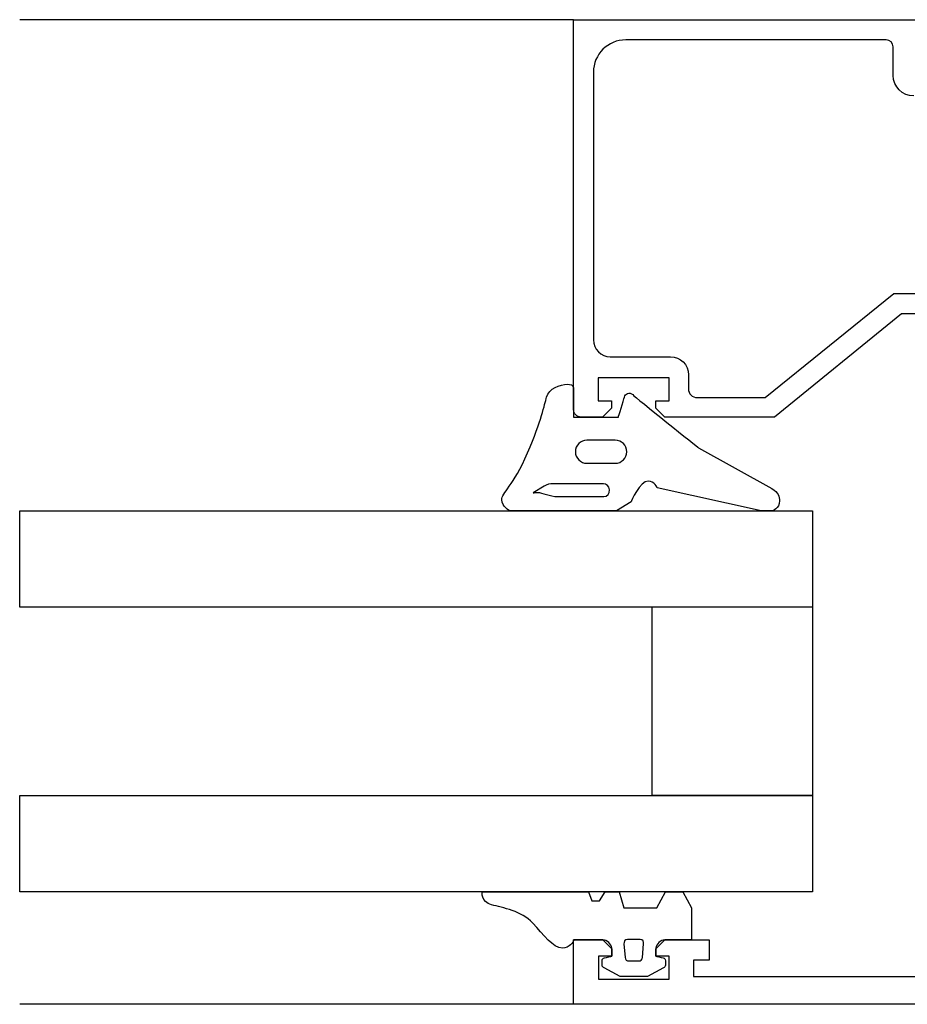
# Model space of a CAD drawing. Header units: millimetres. Extents: x -385852 to 238709, y -99680 to 201840.
# Tile 12 of 175: x 1659 to 1714, y -52482 to -52420. Entities that reach past the tile are written whole.
import ezdxf

# ---------------------------------------------------------------- set-up
doc = ezdxf.new("R2010")
doc.units = ezdxf.units.MM
doc.layers.add('KING_DET_hatch', color=1, linetype='Continuous', lineweight=18)
doc.layers.add('WINDOWS', color=7, linetype='Continuous')

# ---------------------------------------------------------------- blocks, each defined once
blk = doc.blocks.new('okno AL-FR')
at = {"layer": 'WINDOWS', "color": 7}
for p, q in [((6.38, -105.649), (0.322, -105.649)), ((6.38, -105.649), (0.322, -105.649)), ((0.322, -105.649), (0.322, -155.558)), ((0.322, -105.649), (0.322, -155.558)), ((18.259, -105.649), (6.38, -105.649)), ((6.38, -155.558), (6.38, -105.649)), ((6.38, -155.558), (6.38, -105.649)), ((6.38, -105.649), (6.38, -115.74)), ((18.247, -105.649), (18.247, -155.558)), ((18.247, -105.649), (18.247, -155.558)), ((24.305, -105.649), (18.247, -105.649)), ((24.305, -105.649), (18.247, -105.649)), ((18.259, -115.74), (18.259, -105.649)), ((24.305, -155.558), (24.305, -105.649)), ((24.305, -155.558), (24.305, -105.649)), ((6.38, -115.74), (18.259, -115.74)), ((-6.767, -120.687), (-6.767, -155.558)), ((55.233, -120.687), (55.233, -155.558)), ((0.322, -155.558), (6.38, -155.558)), ((18.247, -155.558), (24.305, -155.558))]:
    blk.add_line(p, q, dxfattribs=at)
for points in [[(-6.767, -82.667), (-6.767, -82.667), (-6.767, -120.687), (-6.767, -120.687)], [(37.996, -100.533), (37.996, -100.533), (37.996, -95.047), (37.996, -95.047)], [(36.721, -96.933), (36.721, -96.933), (36.721, -100.051), (36.721, -100.051)], [(-5.011, -113.13), (-5.011, -113.13), (-5.011, -98.742), (-5.011, -98.742)], [(55.233, -120.687), (55.233, -120.687), (55.233, -98.761), (55.233, -98.761)], [(50.429, -99.267), (50.429, -99.986), (51.011, -100.566), (51.729, -100.566)], [(36.721, -100.051), (36.721, -100.051), (30.213, -108.047), (30.213, -108.047)], [(31.438, -108.622), (31.438, -108.622), (37.996, -100.533), (37.996, -100.533)], [(51.729, -100.566), (51.729, -100.566), (53.516, -100.566), (53.516, -100.566)], [(53.516, -100.566), (53.762, -100.566), (53.964, -100.768), (53.964, -101.014)], [(53.964, -101.014), (53.964, -101.014), (53.964, -117.397), (53.964, -117.397)], [(24.305, -108.197), (24.305, -108.197), (24.305, -108.879), (24.305, -108.879)], [(28.277, -112.819), (28.277, -112.819), (25.703, -108.197), (25.703, -108.197)], [(30.213, -108.047), (30.213, -108.047), (30.213, -114.951), (30.213, -114.951)], [(24.305, -108.879), (24.305, -108.879), (25.753, -115.416), (25.753, -115.416)], [(31.438, -112.905), (31.438, -112.905), (31.438, -108.622), (31.438, -108.622)], [(-2.713, -112.143), (-2.713, -112.143), (-3.988, -112.143), (-3.988, -112.143)], [(-3.988, -112.143), (-3.988, -112.143), (-3.988, -113.13), (-3.988, -113.13)], [(-2.713, -114.941), (-2.713, -114.941), (-2.713, -112.143), (-2.713, -112.143)], [(-3.988, -113.13), (-3.988, -113.13), (-5.011, -113.13), (-5.011, -113.13)], [(-0.702, -113.266), (-0.702, -113.266), (-2.713, -113.266), (-2.713, -113.266)], [(-2.713, -113.266), (-2.713, -113.266), (-2.713, -114.941), (-2.713, -114.941)], [(0.322, -113.804), (0.322, -113.804), (-0.702, -113.266), (-0.702, -113.266)], [(31.987, -113.454), (31.684, -113.454), (31.438, -113.208), (31.438, -112.905)], [(32.878, -113.454), (32.878, -113.454), (31.987, -113.454), (31.987, -113.454)], [(34.013, -114.591), (34.013, -113.964), (33.505, -113.454), (32.878, -113.454)], [(0.322, -114.903), (0.322, -114.903), (0.322, -113.804), (0.322, -113.804)], [(-5.187, -119.125), (-5.187, -119.125), (-5.187, -114.667), (-5.187, -114.667)], [(-5.187, -114.667), (-5.187, -114.667), (-3.737, -114.667), (-3.737, -114.667)], [(-3.737, -114.667), (-3.737, -114.667), (-3.737, -115.502), (-3.737, -115.502)], [(31.238, -115.516), (31.238, -115.516), (31.238, -114.679), (31.238, -114.679)], [(31.238, -114.679), (31.238, -114.679), (32.687, -114.679), (32.687, -114.679)], [(32.687, -114.679), (32.687, -114.679), (32.687, -119.137), (32.687, -119.137)], [(34.013, -118.376), (34.013, -118.376), (34.013, -114.591), (34.013, -114.591)], [(-4.474, -115.029), (-4.474, -115.029), (-5.023, -116.028), (-5.023, -116.028)], [(-4.312, -114.903), (-4.4, -114.903), (-4.438, -114.967), (-4.474, -115.029)], [(-4.024, -114.903), (-4.024, -114.903), (-4.312, -114.903), (-4.312, -114.903)], [(-3.838, -115.053), (-3.85, -114.953), (-3.924, -114.903), (-4.024, -114.903)], [(-3.737, -115.502), (-3.737, -115.502), (-3.824, -115.153), (-3.838, -115.053)], [(-3.275, -115.502), (-3.275, -115.502), (-2.713, -114.941), (-2.713, -114.941)], [(-2.713, -114.941), (-2.713, -115.203), (-2.987, -115.502), (-3.201, -115.502)], [(-0.702, -115.44), (-0.702, -115.44), (0.322, -114.903), (0.322, -114.903)], [(30.213, -114.951), (30.213, -114.951), (30.775, -115.516), (30.775, -115.516)], [(-3.737, -115.502), (-3.737, -115.502), (-3.275, -115.502), (-3.275, -115.502)], [(-3.201, -115.502), (-3.201, -115.502), (-3.737, -115.502), (-3.737, -115.502)], [(-0.702, -117.526), (-0.702, -117.526), (-0.702, -115.44), (-0.702, -115.44)], [(30.775, -115.516), (30.775, -115.516), (31.238, -115.516), (31.238, -115.516)], [(-5.023, -116.028), (-5.023, -116.028), (-5.023, -117.764), (-5.023, -117.764)], [(-4.038, -116.589), (-4.038, -116.453), (-3.95, -116.365), (-3.812, -116.353)], [(-3.812, -116.353), (-3.812, -116.353), (-2.963, -116.277), (-2.963, -116.277)], [(-2.963, -116.277), (-2.837, -116.265), (-2.676, -116.315), (-2.676, -116.503)], [(-2.676, -116.503), (-2.676, -116.503), (-2.676, -117.289), (-2.676, -117.289)], [(-4.038, -117.202), (-4.038, -117.202), (-4.038, -116.589), (-4.038, -116.589)], [(24.88, -117.065), (24.88, -117.065), (24.305, -117.988), (24.305, -117.988)], [(-5.023, -117.764), (-5.023, -117.764), (-4.474, -118.763), (-4.474, -118.763)], [(-3.812, -117.438), (-3.95, -117.426), (-4.038, -117.339), (-4.038, -117.202)], [(-2.963, -117.514), (-2.963, -117.514), (-3.812, -117.438), (-3.812, -117.438)], [(-2.676, -117.289), (-2.676, -117.476), (-2.837, -117.526), (-2.963, -117.514)], [(0.322, -117.814), (0.322, -117.814), (-0.702, -117.526), (-0.702, -117.526)], [(30.213, -117.864), (30.213, -117.864), (31.274, -117.538), (31.474, -117.488)], [(53.964, -117.397), (53.964, -118.524), (53.051, -119.437), (51.924, -119.437)], [(-3.838, -118.737), (-3.824, -118.637), (-3.737, -118.288), (-3.737, -118.288)], [(-3.275, -118.288), (-3.275, -118.288), (-3.737, -118.288), (-3.737, -118.288)], [(-3.737, -118.288), (-3.737, -118.288), (-3.737, -119.125), (-3.737, -119.125)], [(-3.737, -118.288), (-3.737, -118.288), (-3.201, -118.288), (-3.201, -118.288)], [(-2.713, -118.853), (-2.713, -118.853), (-3.275, -118.288), (-3.275, -118.288)], [(-3.201, -118.288), (-2.987, -118.288), (-2.713, -118.587), (-2.713, -118.851)], [(0.322, -118.701), (0.322, -118.701), (0.322, -117.814), (0.322, -117.814)], [(24.305, -117.988), (24.305, -117.988), (24.305, -124.708), (24.305, -124.708)], [(27.302, -119.845), (27.302, -119.845), (27.302, -118.069), (27.302, -118.069)], [(28.752, -118.069), (28.752, -118.069), (28.752, -119.845), (28.752, -119.845)], [(30.213, -120.687), (30.213, -120.687), (30.213, -117.864), (30.213, -117.864)], [(30.775, -118.301), (30.775, -118.301), (30.213, -118.863), (30.213, -118.863)], [(31.238, -118.301), (31.238, -118.301), (30.775, -118.301), (30.775, -118.301)], [(31.238, -119.137), (31.238, -119.137), (31.238, -118.301), (31.238, -118.301)], [(35.076, -119.437), (34.488, -119.437), (34.013, -118.961), (34.013, -118.376)], [(-4.474, -118.763), (-4.438, -118.825), (-4.4, -118.889), (-4.312, -118.889)], [(-4.312, -118.889), (-4.312, -118.889), (-4.024, -118.889), (-4.024, -118.889)], [(-4.024, -118.889), (-3.924, -118.889), (-3.85, -118.837), (-3.838, -118.737)], [(-2.713, -118.851), (-2.713, -118.851), (-2.713, -120.687), (-2.713, -120.687)], [(-2.713, -120.687), (-2.713, -120.687), (-2.713, -118.853), (-2.713, -118.853)], [(-0.252, -119.051), (-0.252, -119.051), (0.322, -118.701), (0.322, -118.701)], [(25.204, -121.698), (25.204, -121.698), (25.204, -118.775), (25.204, -118.775)], [(26.017, -118.813), (26.017, -118.813), (26.017, -121.986), (26.017, -121.986)], [(30.213, -118.863), (30.213, -118.863), (30.213, -120.212), (30.213, -120.212)], [(-3.737, -119.125), (-3.737, -119.125), (-5.187, -119.125), (-5.187, -119.125)], [(-0.252, -119.53), (-0.252, -119.53), (-0.252, -119.051), (-0.252, -119.051)], [(0.322, -119.74), (0.322, -119.74), (-0.252, -119.53), (-0.252, -119.53)], [(32.687, -119.137), (32.687, -119.137), (31.238, -119.137), (31.238, -119.137)], [(51.924, -119.437), (51.924, -119.437), (35.076, -119.437), (35.076, -119.437)], [(0.322, -126.444), (0.322, -126.444), (0.322, -119.74), (0.322, -119.74)], [(-6.767, -120.687), (-6.767, -120.687), (-2.713, -120.687), (-2.713, -120.687)], [(32.049, -120.687), (32.049, -120.687), (30.213, -120.687), (30.213, -120.687)], [(26.017, -121.986), (26.017, -122.16), (25.965, -122.386), (25.865, -122.536)], [(25.865, -122.536), (25.865, -122.536), (25.43, -123.235), (25.43, -123.235)], [(27.953, -123.585), (30.051, -122.685), (30.95, -122.536), (31.474, -122.386)], [(-1.651, -123.259), (-0.901, -123.946), (-0.689, -125.157), (-0.502, -125.845)], [(-0.502, -125.845), (-0.316, -126.532), (0.322, -126.444), (0.322, -126.444)]]:
    blk.add_open_spline(points, degree=3, dxfattribs=at)
for points, knots in [([(25.703, -108.197), (25.479, -107.797), (25.18, -107.722), (24.93, -107.722), (24.43, -107.722), (24.305, -108.197), (24.305, -108.197)], [4, 4, 4, 4, 5, 5, 5, 6, 6, 6, 6]), ([(31.474, -117.488), (31.674, -117.438), (31.824, -117.165), (31.624, -116.965), (31.424, -116.765), (28.277, -112.819), (28.277, -112.819)], [1, 1, 1, 1, 2, 2, 2, 3, 3, 3, 3]), ([(25.753, -115.416), (25.753, -115.416), (26.179, -115.59), (26.179, -115.99), (26.179, -116.515), (24.88, -117.065), (24.88, -117.065)], [8, 8, 8, 8, 9, 9, 9, 10, 10, 10, 10]), ([(27.302, -118.069), (27.302, -117.666), (27.628, -117.339), (28.027, -117.339), (28.428, -117.339), (28.752, -117.666), (28.752, -118.069)], [0, 0, 0, 0, 1, 1, 1, 2, 2, 2, 2]), ([(25.204, -118.775), (25.204, -118.551), (25.392, -118.426), (25.629, -118.426), (25.865, -118.426), (26.017, -118.651), (26.017, -118.813)], [3, 3, 3, 3, 4, 4, 4, 5, 5, 5, 5]), ([(28.752, -119.845), (28.752, -120.248), (28.428, -120.574), (28.027, -120.574), (27.628, -120.574), (27.302, -120.248), (27.302, -119.845)], [3, 3, 3, 3, 4, 4, 4, 5, 5, 5, 5]), ([(30.213, -120.212), (30.213, -120.474), (30.425, -120.687), (30.688, -120.687), (30.688, -120.687), (55.233, -120.687), (55.233, -120.687)], [41, 41, 41, 41, 42, 42, 42, 43, 43, 43, 43]), ([(-2.713, -120.687), (-2.837, -120.699), (-3.223, -120.949), (-3.223, -121.385), (-3.223, -121.996), (-2.402, -122.572), (-1.651, -123.259)], [0, 0, 0, 0, 1, 1, 1, 2, 2, 2, 2]), ([(31.474, -122.386), (31.999, -122.236), (32.275, -121.536), (32.275, -121.087), (32.275, -120.911), (32.237, -120.687), (32.049, -120.687)], [15, 15, 15, 15, 16, 16, 16, 17, 17, 17, 17]), ([(25.43, -123.235), (25.43, -123.235), (25.466, -123.171), (25.466, -122.935), (25.466, -122.697), (25.204, -122.148), (25.204, -121.698)], [0, 0, 0, 0, 1, 1, 1, 2, 2, 2, 2]), ([(24.305, -124.708), (24.305, -124.708), (24.58, -125.207), (25.004, -125.207), (25.43, -125.207), (25.853, -124.484), (27.953, -123.585)], [12, 12, 12, 12, 13, 13, 13, 14, 14, 14, 14])]:
    blk.add_open_spline(points, degree=3, knots=knots, dxfattribs=at)

msp = doc.modelspace()

# ---------------------------------------------------------------- block references
at = {"layer": 'KING_DET_hatch', "xscale": -1, "rotation": 270}
msp.add_blockref('okno AL-FR', (1814.17076, -52475.67516), dxfattribs=at)

doc.saveas('drawing.dxf')
